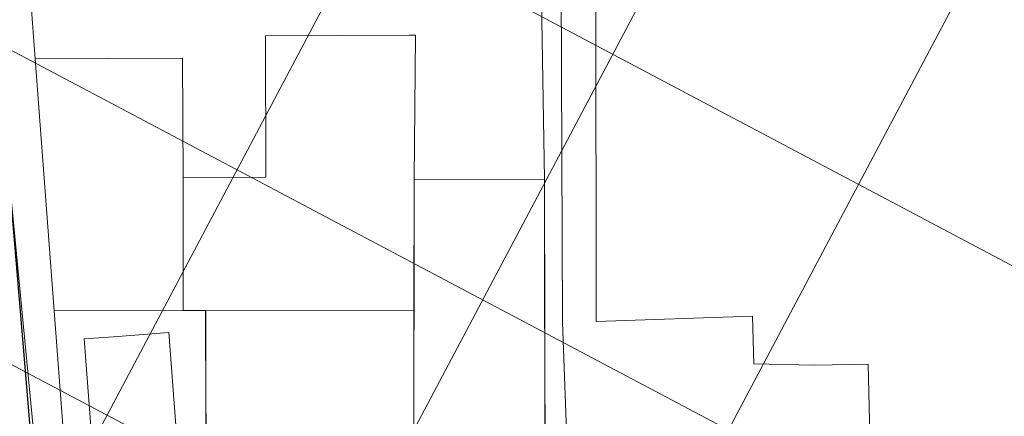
# Model space of a CAD drawing. Header units: millimetres. Extents: x -244621 to 957993, y -212233 to 286163.
# Tile 21 of 47: x -53894 to 123196, y 82883 to 154247. Entities that reach past the tile are written whole.
import ezdxf
from ezdxf.enums import TextEntityAlignment as Align

# ---------------------------------------------------------------- set-up
doc = ezdxf.new("R2010")
doc.units = ezdxf.units.MM
doc.layers.add('S - LINE', color=7, linetype='Continuous', lineweight=15)
doc.layers.add('TOPO$0$Z01_Nakveti', color=7, linetype='Continuous')
doc.layers.add('TOPO$0$Z01_Senoba', color=7, linetype='Continuous')
doc.styles.add('TOPO$0$Bm431', font='txt', dxfattribs={"height": 2})

# ---------------------------------------------------------------- blocks, each defined once
blk = doc.blocks.new('TOPO')
at = {"color": 4, "lineweight": 0, "flags": 128}
for points in [[(229.45, 54.94), (-144.8, 252)], [(31.54, 215.66), (-139.88, -109.87)], [(206.15, 10.7), (-144.02, 195.09)], [(75.78, 192.37), (-95.22, -132.38)], [(120.02, 169.07), (-50.98, -155.68)], [(182.86, -33.54), (-143.25, 138.17)]]:
    blk.add_lwpolyline(points, dxfattribs=at)
at = {"layer": 'TOPO$0$Z01_Nakveti', "color": 5, "lineweight": 0}
for points in [[(-43.68, 47.83), (-48.42, 47.85), (-50.05, 65.14), (-55.61, 121.32), (-59.45, 159.97), (-58.71, 177.07), (-58.52, 178.45), (-53.82, 178.38), (-51.41, 147.02), (-47.88, 101.7)], [(40.47, 71.54), (40.24, 125.59), (39.32, 175.71), (39.45, 175.71), (43.09, 175.66), (43.53, 99.9), (44.5, 75.44), (54.69, 52.63), (54.86, 36.28), (51.47, 36.02), (51.43, 30.47), (49.8, 30.41), (48.62, 48.02), (41.46, 47.56)], [(40.47, 71.54), (40.24, 125.59), (39.32, 175.71), (39.45, 175.71), (43.09, 175.66), (43.53, 99.9), (44.5, 75.44), (54.69, 52.63), (54.86, 36.28), (51.47, 36.02), (51.43, 30.47), (49.8, 30.41), (48.62, 48.02), (41.46, 47.56)], [(99.87, 41.42), (80.62, 41.24), (80.65, 38.71), (61.31, 38.15), (61.35, 36.71), (54.87, 36.28), (54.71, 52.64), (44.5, 75.44), (43.53, 99.84), (43.09, 175.66), (48.74, 175.59), (49.01, 160.47), (49.4, 160.22), (49.63, 100.04), (77.73, 101.04), (77.97, 92.5), (88.82, 92.28), (98.53, 92.45)], [(15.8, 151.45), (16.99, 151.46), (16.81, 125.47), (16.83, 101.99), (-20.62, 101.83), (-24.65, 101.8), (-24.74, 125.75), (-9.84, 125.84), (-9.99, 151.31)], [(15.8, 151.45), (16.99, 151.46), (16.81, 125.47), (16.83, 101.99), (-20.62, 101.83), (-24.65, 101.8), (-24.74, 125.75), (-9.84, 125.84), (-9.99, 151.31)], [(-24.65, 101.8), (-47.88, 101.7), (-51.41, 147.02), (-24.88, 147.21), (-24.74, 125.75)], [(-24.65, 101.8), (-47.88, 101.7), (-51.41, 147.02), (-24.88, 147.21), (-24.74, 125.75)], [(16.8, 125.47), (40.24, 125.59), (40.48, 71.56), (16.87, 71.47)], [(16.8, 125.47), (40.24, 125.59), (40.48, 71.56), (16.87, 71.47)], [(-20.36, 47.73), (-43.69, 47.82), (-47.89, 101.69), (-24.66, 101.8), (-20.63, 101.82)], [(-20.35, 47.74), (-20.59, 95.22), (-20.62, 101.83), (16.83, 101.99), (16.89, 71.5), (30.73, 71.53), (40.47, 71.54), (41.46, 47.56), (38.6, 47.38), (35.08, 47.16), (34.51, 57.3), (27.62, 57.16), (27.62, 57.16), (28.23, 47.56), (-13.96, 47.71)]]:
    blk.add_lwpolyline(points, close=True, dxfattribs=at)
at = {"layer": 'TOPO$0$Z01_Nakveti', "color": 5}
blk.add_polyline3d([(-55.71, 121.54, 0), (-53.2, 92.36, 0), (-47.04, 19.97, 0), (-44.84, 0.44, 0), (-43.17, -13.1, 0), (-90.58, -12.38, 0)], dxfattribs=at)
at = {"layer": 'TOPO$0$Z01_Senoba', "lineweight": 0}
blk.add_lwpolyline([(-23.61, 50.96), (-38.91, 51.01), (-42.47, 96.66), (-37.19, 97.07), (-27.22, 97.85)], close=True, dxfattribs=at)
at = {"style": 'TOPO$0$Bm431'}
blk.add_attdef('X', text='', height=2, rotation=152.2308, dxfattribs=at).set_placement((118.48, 59.52), align=Align.TOP_LEFT)
blk.add_attdef('Y', (114.38, 55.92), '', height=2, rotation=242.2308, dxfattribs=at)

msp = doc.modelspace()

# ---------------------------------------------------------------- block references
at = {"layer": 'S - LINE', "xscale": 999.9999999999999, "yscale": 999.9999999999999, "zscale": 999.9999999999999, "rotation": 359.8641595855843}
msp.add_blockref('TOPO', (-57.3, 36.9), dxfattribs=at)

doc.saveas('drawing.dxf')
